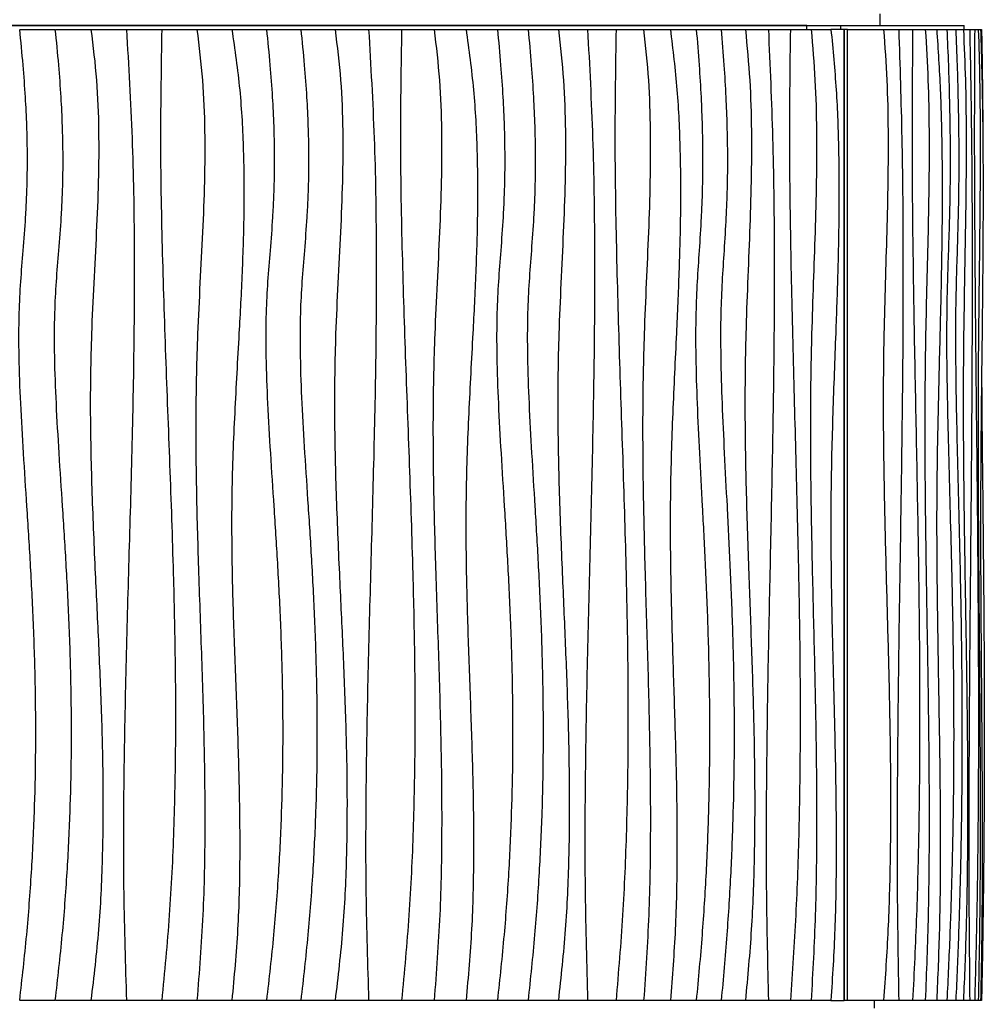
# Model space of a CAD drawing. Header units: millimetres. Extents: x 5 to 415, y 5 to 292.
# Tile 38 of 79: x 180 to 205, y 193 to 218. Entities that reach past the tile are written whole.
import ezdxf

# ---------------------------------------------------------------- set-up
doc = ezdxf.new("R2010")
doc.units = ezdxf.units.MM

msp = doc.modelspace()

# ---------------------------------------------------------------- linework, layer by layer
at = {"color": 7, "linetype": 'Continuous', "lineweight": 25}
for p, q in [((202.034, 217.906), (202.034, 218.206)), ((168.028, 217.906), (200.158, 217.906)), ((200.158, 217.906), (168.028, 217.906)), ((179.987, 217.806), (180.883, 217.806)), ((180.896, 217.806), (181.804, 217.806)), ((181.814, 217.806), (182.714, 217.806)), ((182.72, 217.806), (183.62, 217.806)), ((183.622, 217.806), (184.522, 217.806)), ((184.522, 217.806), (185.417, 217.806)), ((185.417, 217.806), (186.305, 217.806)), ((186.305, 217.806), (187.185, 217.806)), ((187.185, 217.806), (188.063, 217.806)), ((188.063, 217.806), (188.922, 217.806)), ((188.922, 217.806), (189.768, 217.806)), ((189.768, 217.806), (190.601, 217.806)), ((190.601, 217.806), (191.42, 217.806)), ((191.42, 217.806), (192.223, 217.806)), ((192.223, 217.806), (193.009, 217.806)), ((193.009, 217.806), (193.785, 217.806)), ((193.785, 217.806), (194.534, 217.806)), ((194.534, 217.806), (195.263, 217.806)), ((195.263, 217.806), (195.971, 217.806)), ((195.971, 217.806), (196.657, 217.806)), ((196.657, 217.806), (197.32, 217.806)), ((197.32, 217.806), (197.96, 217.806)), ((197.96, 217.806), (198.58, 217.806)), ((198.58, 217.806), (199.169, 217.806)), ((199.169, 217.806), (199.731, 217.806)), ((199.731, 217.806), (200.265, 217.806)), ((200.158, 217.806), (200.158, 217.906)), ((200.158, 217.906), (201.02, 217.906)), ((200.265, 217.806), (200.772, 217.806)), ((201.112, 217.806), (200.772, 217.806)), ((201.02, 217.906), (201.02, 217.806)), ((201.02, 217.906), (204.186, 217.906)), ((201.112, 192.906), (201.112, 217.806)), ((201.117, 217.706), (201.112, 217.706)), ((201.199, 217.806), (201.117, 217.806)), ((201.117, 192.906), (201.117, 217.806)), ((201.199, 192.906), (201.199, 217.806)), ((201.199, 217.806), (202.122, 217.806)), ((202.122, 217.806), (202.509, 217.806)), ((202.509, 217.806), (202.866, 217.806)), ((202.866, 217.806), (203.191, 217.806)), ((203.191, 217.806), (203.484, 217.806)), ((203.484, 217.806), (203.744, 217.806)), ((203.744, 217.806), (203.972, 217.806)), ((203.972, 217.806), (204.168, 217.806)), ((204.168, 217.806), (204.329, 217.806)), ((204.186, 217.806), (204.186, 217.906)), ((204.329, 217.806), (204.456, 217.806)), ((204.456, 217.806), (204.549, 217.806)), ((204.549, 217.806), (204.608, 217.806)), ((204.608, 217.806), (204.633, 217.806)), ((180.883, 192.906), (179.987, 192.906)), ((181.804, 192.906), (180.896, 192.906)), ((182.714, 192.906), (181.814, 192.906)), ((183.62, 192.906), (182.72, 192.906)), ((184.522, 192.906), (183.622, 192.906)), ((185.417, 192.906), (184.522, 192.906)), ((186.305, 192.906), (185.417, 192.906)), ((187.185, 192.906), (186.305, 192.906)), ((188.063, 192.906), (187.185, 192.906)), ((188.922, 192.906), (188.063, 192.906)), ((189.768, 192.906), (188.922, 192.906)), ((190.601, 192.906), (189.768, 192.906)), ((191.42, 192.906), (190.601, 192.906)), ((192.223, 192.906), (191.42, 192.906)), ((193.009, 192.906), (192.223, 192.906)), ((193.785, 192.906), (193.009, 192.906)), ((194.534, 192.906), (193.785, 192.906)), ((195.263, 192.906), (194.534, 192.906)), ((195.971, 192.906), (195.263, 192.906)), ((196.657, 192.906), (195.971, 192.906)), ((197.32, 192.906), (196.657, 192.906)), ((197.96, 192.906), (197.32, 192.906)), ((198.58, 192.906), (197.96, 192.906)), ((199.169, 192.906), (198.58, 192.906)), ((199.731, 192.906), (199.169, 192.906)), ((200.265, 192.906), (199.731, 192.906)), ((200.772, 192.906), (200.265, 192.906)), ((200.772, 192.906), (201.112, 192.906)), ((201.117, 192.906), (201.112, 192.906)), ((201.199, 192.906), (201.117, 192.906)), ((202.122, 192.906), (201.199, 192.906)), ((201.892, 192.706), (201.892, 192.906)), ((202.509, 192.906), (202.122, 192.906)), ((202.866, 192.906), (202.509, 192.906)), ((203.191, 192.906), (202.866, 192.906)), ((203.484, 192.906), (203.191, 192.906)), ((203.744, 192.906), (203.484, 192.906)), ((203.972, 192.906), (203.744, 192.906)), ((204.168, 192.906), (203.972, 192.906)), ((204.329, 192.906), (204.168, 192.906)), ((204.456, 192.906), (204.329, 192.906)), ((204.549, 192.906), (204.456, 192.906)), ((204.608, 192.906), (204.549, 192.906)), ((204.633, 192.906), (204.608, 192.906))]:
    msp.add_line(p, q, dxfattribs=at)
for points, knots in [([(179.97, 217.806), (180.001, 217.502), (180.059, 216.924), (180.118, 216.098), (180.154, 215.354), (180.169, 214.681), (180.167, 214.071), (180.15, 213.514), (180.117, 212.874), (180.062, 212.154), (179.994, 211.339), (179.947, 210.432), (179.948, 209.39), (179.993, 208.189), (180.068, 206.91), (180.158, 205.547), (180.25, 204.094), (180.328, 202.545), (180.379, 200.895), (180.387, 199.275), (180.352, 197.694), (180.277, 196.164), (180.156, 194.558), (180.033, 193.466), (179.97, 192.906)], [0, 0, 0, 0, 0.036778, 0.069835, 0.099581, 0.126417, 0.150745, 0.172959, 0.193444, 0.227761, 0.259817, 0.291855, 0.336982, 0.385073, 0.436374, 0.49109, 0.549404, 0.611509, 0.677614, 0.747959, 0.806385, 0.867753, 0.93223, 1, 1, 1, 1]), ([(180.883, 217.806), (180.914, 217.502), (180.972, 216.924), (181.032, 216.098), (181.068, 215.354), (181.083, 214.681), (181.081, 214.071), (181.064, 213.514), (181.031, 212.874), (180.976, 212.154), (180.907, 211.339), (180.86, 210.432), (180.861, 209.39), (180.906, 208.189), (180.981, 206.91), (181.072, 205.547), (181.164, 204.094), (181.243, 202.545), (181.294, 200.895), (181.302, 199.275), (181.267, 197.694), (181.191, 196.164), (181.07, 194.558), (180.947, 193.466), (180.883, 192.906)], [0, 0, 0, 0, 0.036778, 0.069835, 0.099581, 0.126417, 0.150745, 0.172959, 0.193444, 0.227761, 0.259817, 0.291855, 0.336982, 0.385073, 0.436374, 0.49109, 0.549404, 0.611509, 0.677614, 0.747959, 0.806385, 0.867753, 0.93223, 1, 1, 1, 1]), ([(181.804, 217.806), (181.858, 217.373), (181.965, 216.51), (182.01, 215.207), (181.999, 213.905), (181.945, 212.604), (181.876, 211.303), (181.801, 209.753), (181.776, 207.952), (181.824, 205.902), (181.909, 203.927), (182.001, 202.024), (182.078, 200.197), (182.12, 198.37), (182.105, 196.545), (182.02, 194.72), (181.876, 193.511), (181.804, 192.906)], [0, 0, 0, 0, 0.0524314, 0.1046165, 0.1567784, 0.2090007, 0.2612785, 0.3135711, 0.3957307, 0.477948, 0.5602295, 0.6336943, 0.7070915, 0.7803746, 0.8535463, 0.9266898, 1, 1, 1, 1]), ([(182.714, 217.806), (182.769, 216.877), (182.879, 215.02), (182.922, 212.23), (182.907, 209.442), (182.845, 206.653), (182.765, 203.881), (182.688, 201.125), (182.638, 198.385), (182.629, 195.645), (182.686, 193.819), (182.714, 192.906)], [0, 0, 0, 0, 0.112064, 0.224016, 0.335965, 0.447949, 0.559964, 0.669984, 0.779986, 0.889975, 1, 1, 1, 1]), ([(183.62, 217.806), (183.604, 216.876), (183.571, 215.016), (183.623, 212.225), (183.714, 209.433), (183.823, 206.641), (183.914, 204.049), (183.967, 201.657), (183.977, 199.466), (183.933, 197.276), (183.829, 195.087), (183.69, 193.633), (183.62, 192.906)], [0, 0, 0, 0, 0.111934, 0.223961, 0.336079, 0.44823, 0.560338, 0.648348, 0.736281, 0.824152, 0.912022, 1, 1, 1, 1]), ([(184.522, 217.806), (184.575, 217.373), (184.68, 216.51), (184.727, 215.207), (184.719, 213.906), (184.668, 212.605), (184.599, 211.304), (184.521, 209.755), (184.481, 207.957), (184.502, 205.91), (184.563, 203.815), (184.641, 201.672), (184.709, 199.48), (184.733, 197.288), (184.695, 195.094), (184.579, 193.636), (184.522, 192.906)], [0, 0, 0, 0, 0.052421, 0.104622, 0.156803, 0.209041, 0.261328, 0.313621, 0.395738, 0.477846, 0.559985, 0.648008, 0.736005, 0.823955, 0.9119, 1, 1, 1, 1]), ([(185.417, 217.806), (185.491, 217.29), (185.64, 216.26), (185.722, 214.7), (185.732, 213.139), (185.683, 211.576), (185.592, 209.851), (185.482, 207.963), (185.401, 205.912), (185.414, 203.935), (185.474, 202.034), (185.547, 200.207), (185.608, 198.382), (185.627, 196.556), (185.586, 194.728), (185.473, 193.514), (185.417, 192.906)], [0, 0, 0, 0, 0.062695, 0.125195, 0.187748, 0.250452, 0.313296, 0.39568, 0.477991, 0.560181, 0.633534, 0.70686, 0.780132, 0.853345, 0.92657, 1, 1, 1, 1]), ([(186.305, 217.806), (186.336, 217.502), (186.394, 216.924), (186.454, 216.098), (186.491, 215.354), (186.506, 214.681), (186.503, 214.071), (186.487, 213.514), (186.454, 212.874), (186.398, 212.154), (186.329, 211.339), (186.282, 210.432), (186.283, 209.39), (186.328, 208.189), (186.403, 206.91), (186.495, 205.547), (186.587, 204.094), (186.666, 202.545), (186.717, 200.895), (186.725, 199.275), (186.69, 197.694), (186.615, 196.164), (186.493, 194.558), (186.369, 193.466), (186.305, 192.906)], [0, 0, 0, 0, 0.036778, 0.069835, 0.099581, 0.126417, 0.150745, 0.172959, 0.193444, 0.227761, 0.259817, 0.291855, 0.336982, 0.385073, 0.436374, 0.49109, 0.549404, 0.611509, 0.677614, 0.747959, 0.806385, 0.867753, 0.93223, 1, 1, 1, 1]), ([(187.185, 217.806), (187.215, 217.502), (187.274, 216.924), (187.333, 216.098), (187.37, 215.354), (187.384, 214.681), (187.382, 214.071), (187.366, 213.514), (187.333, 212.874), (187.277, 212.154), (187.208, 211.339), (187.161, 210.432), (187.162, 209.39), (187.207, 208.189), (187.282, 206.91), (187.373, 205.547), (187.465, 204.094), (187.544, 202.545), (187.595, 200.895), (187.603, 199.275), (187.568, 197.694), (187.493, 196.164), (187.372, 194.558), (187.248, 193.466), (187.185, 192.906)], [0, 0, 0, 0, 0.036778, 0.069835, 0.099581, 0.126417, 0.150745, 0.172959, 0.193444, 0.227761, 0.259817, 0.291855, 0.336982, 0.385073, 0.436374, 0.49109, 0.549404, 0.611509, 0.677614, 0.747959, 0.806385, 0.867753, 0.93223, 1, 1, 1, 1]), ([(188.063, 217.806), (188.116, 217.373), (188.222, 216.51), (188.267, 215.207), (188.255, 213.905), (188.202, 212.604), (188.134, 211.303), (188.059, 209.753), (188.035, 207.952), (188.082, 205.902), (188.166, 203.927), (188.258, 202.024), (188.333, 200.197), (188.376, 198.37), (188.36, 196.545), (188.277, 194.72), (188.134, 193.511), (188.063, 192.906)], [0, 0, 0, 0, 0.052431, 0.104616, 0.156778, 0.209001, 0.261279, 0.313571, 0.395731, 0.477948, 0.56023, 0.633694, 0.707091, 0.780375, 0.853546, 0.92669, 1, 1, 1, 1]), ([(188.922, 217.806), (188.976, 216.877), (189.083, 215.02), (189.126, 212.23), (189.11, 209.442), (189.05, 206.653), (188.972, 203.881), (188.896, 201.125), (188.847, 198.385), (188.838, 195.645), (188.894, 193.819), (188.922, 192.906)], [0, 0, 0, 0, 0.112064, 0.224016, 0.335965, 0.447949, 0.559964, 0.669984, 0.779986, 0.889975, 1, 1, 1, 1]), ([(189.768, 217.806), (189.752, 216.876), (189.72, 215.016), (189.771, 212.225), (189.859, 209.433), (189.965, 206.641), (190.053, 204.049), (190.104, 201.657), (190.114, 199.466), (190.072, 197.276), (189.971, 195.087), (189.836, 193.633), (189.768, 192.906)], [0, 0, 0, 0, 0.111934, 0.223961, 0.336079, 0.44823, 0.560338, 0.648348, 0.736281, 0.824152, 0.912022, 1, 1, 1, 1]), ([(190.601, 217.806), (190.652, 217.373), (190.754, 216.51), (190.799, 215.207), (190.791, 213.906), (190.742, 212.605), (190.676, 211.304), (190.6, 209.755), (190.562, 207.957), (190.583, 205.91), (190.641, 203.815), (190.716, 201.672), (190.781, 199.48), (190.804, 197.288), (190.767, 195.094), (190.657, 193.636), (190.601, 192.906)], [0, 0, 0, 0, 0.052421, 0.104622, 0.156803, 0.209041, 0.261328, 0.313621, 0.395738, 0.477846, 0.559985, 0.648008, 0.736005, 0.823955, 0.9119, 1, 1, 1, 1]), ([(191.42, 217.806), (191.491, 217.29), (191.631, 216.26), (191.71, 214.7), (191.72, 213.139), (191.673, 211.576), (191.587, 209.851), (191.481, 207.963), (191.405, 205.912), (191.417, 203.935), (191.474, 202.034), (191.543, 200.207), (191.602, 198.382), (191.619, 196.556), (191.581, 194.728), (191.474, 193.514), (191.42, 192.906)], [0, 0, 0, 0, 0.062695, 0.125195, 0.187748, 0.250452, 0.313296, 0.39568, 0.477991, 0.560181, 0.633534, 0.70686, 0.780132, 0.853345, 0.92657, 1, 1, 1, 1]), ([(192.223, 217.806), (192.252, 217.502), (192.307, 216.924), (192.363, 216.098), (192.398, 215.354), (192.412, 214.681), (192.41, 214.071), (192.394, 213.514), (192.363, 212.874), (192.31, 212.154), (192.245, 211.339), (192.201, 210.432), (192.202, 209.39), (192.244, 208.189), (192.315, 206.91), (192.401, 205.547), (192.488, 204.094), (192.563, 202.545), (192.611, 200.895), (192.618, 199.275), (192.585, 197.694), (192.514, 196.164), (192.4, 194.558), (192.283, 193.466), (192.223, 192.906)], [0, 0, 0, 0, 0.0367776, 0.0698355, 0.0995807, 0.1264174, 0.1507455, 0.1729586, 0.1934435, 0.2277612, 0.2598169, 0.2918548, 0.3369819, 0.3850726, 0.4363743, 0.4910896, 0.5494043, 0.611509, 0.6776136, 0.7479588, 0.8063853, 0.8677528, 0.9322295, 1, 1, 1, 1]), ([(193.009, 217.806), (193.038, 217.502), (193.092, 216.924), (193.148, 216.098), (193.181, 215.354), (193.195, 214.681), (193.193, 214.071), (193.178, 213.514), (193.147, 212.874), (193.095, 212.154), (193.031, 211.339), (192.987, 210.432), (192.988, 209.39), (193.03, 208.189), (193.1, 206.91), (193.185, 205.547), (193.271, 204.094), (193.344, 202.545), (193.391, 200.895), (193.399, 199.275), (193.366, 197.694), (193.296, 196.164), (193.183, 194.558), (193.068, 193.466), (193.009, 192.906)], [0, 0, 0, 0, 0.0367776, 0.0698355, 0.0995807, 0.1264174, 0.1507455, 0.1729586, 0.1934435, 0.2277612, 0.2598169, 0.2918548, 0.3369819, 0.3850726, 0.4363743, 0.4910896, 0.5494043, 0.611509, 0.6776136, 0.7479588, 0.8063853, 0.8677528, 0.9322295, 1, 1, 1, 1]), ([(193.785, 217.806), (193.834, 217.373), (193.932, 216.51), (193.973, 215.207), (193.962, 213.905), (193.913, 212.604), (193.85, 211.303), (193.781, 209.753), (193.759, 207.952), (193.802, 205.902), (193.88, 203.927), (193.965, 202.024), (194.034, 200.197), (194.073, 198.37), (194.059, 196.545), (193.982, 194.72), (193.851, 193.511), (193.785, 192.906)], [0, 0, 0, 0, 0.052431, 0.104616, 0.156778, 0.209001, 0.261279, 0.313571, 0.395731, 0.477948, 0.56023, 0.633694, 0.707091, 0.780375, 0.853546, 0.92669, 1, 1, 1, 1]), ([(194.534, 217.806), (194.583, 216.877), (194.681, 215.02), (194.72, 212.23), (194.706, 209.442), (194.651, 206.653), (194.58, 203.881), (194.51, 201.125), (194.466, 198.385), (194.458, 195.645), (194.509, 193.819), (194.534, 192.906)], [0, 0, 0, 0, 0.1120636, 0.2240162, 0.3359651, 0.4479495, 0.5599643, 0.6699835, 0.779986, 0.8899749, 1, 1, 1, 1]), ([(195.263, 217.806), (195.249, 216.876), (195.22, 215.016), (195.266, 212.225), (195.345, 209.433), (195.441, 206.641), (195.52, 204.049), (195.566, 201.657), (195.575, 199.466), (195.537, 197.276), (195.446, 195.087), (195.324, 193.633), (195.263, 192.906)], [0, 0, 0, 0, 0.111934, 0.223961, 0.336079, 0.44823, 0.560338, 0.648348, 0.736281, 0.824152, 0.912022, 1, 1, 1, 1]), ([(195.971, 217.806), (196.017, 217.373), (196.107, 216.51), (196.147, 215.207), (196.14, 213.906), (196.096, 212.605), (196.038, 211.304), (195.97, 209.755), (195.937, 207.957), (195.955, 205.91), (196.006, 203.815), (196.073, 201.672), (196.131, 199.48), (196.152, 197.288), (196.119, 195.094), (196.021, 193.636), (195.971, 192.906)], [0, 0, 0, 0, 0.052421, 0.104622, 0.156803, 0.209041, 0.261328, 0.313621, 0.395738, 0.477846, 0.559985, 0.648008, 0.736005, 0.823955, 0.9119, 1, 1, 1, 1]), ([(196.657, 217.806), (196.719, 217.29), (196.843, 216.26), (196.913, 214.7), (196.921, 213.139), (196.88, 211.576), (196.804, 209.851), (196.711, 207.963), (196.644, 205.912), (196.655, 203.935), (196.705, 202.034), (196.766, 200.207), (196.817, 198.382), (196.833, 196.556), (196.799, 194.728), (196.704, 193.514), (196.657, 192.906)], [0, 0, 0, 0, 0.062695, 0.125195, 0.187748, 0.250452, 0.313296, 0.39568, 0.477991, 0.560181, 0.633534, 0.70686, 0.780132, 0.853345, 0.92657, 1, 1, 1, 1]), ([(197.32, 217.806), (197.346, 217.502), (197.394, 216.924), (197.443, 216.098), (197.472, 215.354), (197.485, 214.681), (197.483, 214.071), (197.469, 213.514), (197.442, 212.874), (197.396, 212.154), (197.34, 211.339), (197.301, 210.432), (197.302, 209.39), (197.339, 208.189), (197.401, 206.91), (197.475, 205.547), (197.551, 204.094), (197.616, 202.545), (197.658, 200.895), (197.664, 199.275), (197.635, 197.694), (197.574, 196.164), (197.474, 194.558), (197.372, 193.466), (197.32, 192.906)], [0, 0, 0, 0, 0.0367776, 0.0698355, 0.0995807, 0.1264174, 0.1507455, 0.1729586, 0.1934435, 0.2277612, 0.2598169, 0.2918548, 0.3369819, 0.3850726, 0.4363743, 0.4910896, 0.5494043, 0.611509, 0.6776136, 0.7479588, 0.8063853, 0.8677528, 0.9322295, 1, 1, 1, 1]), ([(197.96, 217.806), (197.984, 217.502), (198.031, 216.924), (198.079, 216.098), (198.107, 215.354), (198.119, 214.681), (198.118, 214.071), (198.104, 213.514), (198.078, 212.874), (198.034, 212.154), (197.979, 211.339), (197.941, 210.432), (197.942, 209.39), (197.978, 208.189), (198.038, 206.91), (198.11, 205.547), (198.184, 204.094), (198.247, 202.545), (198.288, 200.895), (198.294, 199.275), (198.266, 197.694), (198.206, 196.164), (198.109, 194.558), (198.01, 193.466), (197.96, 192.906)], [0, 0, 0, 0, 0.0367776, 0.0698355, 0.0995807, 0.1264174, 0.1507455, 0.1729586, 0.1934435, 0.2277612, 0.2598169, 0.2918548, 0.3369819, 0.3850726, 0.4363743, 0.4910896, 0.5494043, 0.611509, 0.6776136, 0.7479588, 0.8063853, 0.8677528, 0.9322295, 1, 1, 1, 1]), ([(198.58, 217.806), (198.622, 217.373), (198.704, 216.51), (198.739, 215.207), (198.73, 213.905), (198.689, 212.604), (198.635, 211.303), (198.577, 209.753), (198.558, 207.952), (198.595, 205.902), (198.661, 203.927), (198.732, 202.024), (198.791, 200.197), (198.824, 198.37), (198.812, 196.545), (198.746, 194.72), (198.636, 193.511), (198.58, 192.906)], [0, 0, 0, 0, 0.0524314, 0.1046165, 0.1567784, 0.2090007, 0.2612785, 0.3135711, 0.3957307, 0.477948, 0.5602295, 0.6336943, 0.7070915, 0.7803746, 0.8535463, 0.9266898, 1, 1, 1, 1]), ([(199.169, 217.806), (199.209, 216.877), (199.291, 215.02), (199.324, 212.23), (199.312, 209.442), (199.266, 206.653), (199.207, 203.881), (199.149, 201.125), (199.112, 198.385), (199.105, 195.645), (199.147, 193.819), (199.169, 192.906)], [0, 0, 0, 0, 0.1120636, 0.2240162, 0.3359651, 0.4479495, 0.5599643, 0.6699835, 0.779986, 0.8899749, 1, 1, 1, 1]), ([(199.731, 217.806), (199.719, 216.876), (199.695, 215.016), (199.733, 212.225), (199.798, 209.433), (199.876, 206.641), (199.941, 204.049), (199.98, 201.657), (199.987, 199.466), (199.955, 197.276), (199.881, 195.087), (199.781, 193.633), (199.731, 192.906)], [0, 0, 0, 0, 0.111934, 0.223961, 0.336079, 0.44823, 0.560338, 0.648348, 0.736281, 0.824152, 0.912022, 1, 1, 1, 1]), ([(200.265, 217.806), (200.302, 217.373), (200.375, 216.51), (200.408, 215.207), (200.402, 213.906), (200.366, 212.605), (200.319, 211.304), (200.265, 209.755), (200.237, 207.957), (200.252, 205.91), (200.294, 203.815), (200.348, 201.672), (200.395, 199.48), (200.411, 197.288), (200.385, 195.094), (200.305, 193.636), (200.265, 192.906)], [0, 0, 0, 0, 0.0524213, 0.1046218, 0.1568031, 0.2090407, 0.2613279, 0.3136209, 0.395738, 0.4778461, 0.5599849, 0.6480076, 0.7360054, 0.8239551, 0.9119005, 1, 1, 1, 1]), ([(200.772, 217.806), (200.822, 217.29), (200.92, 216.26), (200.975, 214.7), (200.982, 213.139), (200.949, 211.576), (200.889, 209.851), (200.815, 207.963), (200.762, 205.912), (200.77, 203.935), (200.81, 202.034), (200.858, 200.207), (200.899, 198.382), (200.912, 196.556), (200.885, 194.728), (200.81, 193.514), (200.772, 192.906)], [0, 0, 0, 0, 0.062695, 0.125195, 0.187748, 0.250452, 0.313296, 0.39568, 0.477991, 0.560181, 0.633534, 0.70686, 0.780132, 0.853345, 0.92657, 1, 1, 1, 1]), ([(202.122, 217.806), (202.153, 217.373), (202.215, 216.51), (202.241, 215.207), (202.234, 213.905), (202.203, 212.604), (202.163, 211.303), (202.119, 209.753), (202.105, 207.952), (202.133, 205.902), (202.182, 203.927), (202.236, 202.024), (202.28, 200.197), (202.304, 198.37), (202.295, 196.545), (202.246, 194.72), (202.163, 193.511), (202.122, 192.906)], [0, 0, 0, 0, 0.0524314, 0.1046165, 0.1567784, 0.2090007, 0.2612785, 0.3135711, 0.3957307, 0.477948, 0.5602295, 0.6336943, 0.7070915, 0.7803746, 0.8535463, 0.9266898, 1, 1, 1, 1]), ([(202.509, 217.806), (202.539, 216.877), (202.599, 215.02), (202.623, 212.23), (202.615, 209.442), (202.581, 206.653), (202.537, 203.881), (202.495, 201.125), (202.468, 198.385), (202.463, 195.645), (202.494, 193.819), (202.509, 192.906)], [0, 0, 0, 0, 0.112064, 0.224016, 0.335965, 0.447949, 0.559964, 0.669984, 0.779986, 0.889975, 1, 1, 1, 1]), ([(202.866, 217.806), (202.858, 216.876), (202.841, 215.016), (202.867, 212.225), (202.914, 209.433), (202.97, 206.641), (203.017, 204.049), (203.044, 201.657), (203.049, 199.466), (203.027, 197.276), (202.973, 195.087), (202.902, 193.633), (202.866, 192.906)], [0, 0, 0, 0, 0.111934, 0.223961, 0.336079, 0.44823, 0.560338, 0.648348, 0.736281, 0.824152, 0.912022, 1, 1, 1, 1]), ([(203.191, 217.806), (203.217, 217.373), (203.268, 216.51), (203.29, 215.207), (203.286, 213.906), (203.261, 212.605), (203.228, 211.304), (203.191, 209.755), (203.172, 207.957), (203.182, 205.91), (203.211, 203.815), (203.248, 201.672), (203.281, 199.48), (203.293, 197.288), (203.274, 195.094), (203.219, 193.636), (203.191, 192.906)], [0, 0, 0, 0, 0.052421, 0.104622, 0.156803, 0.209041, 0.261328, 0.313621, 0.395738, 0.477846, 0.559985, 0.648008, 0.736005, 0.823955, 0.9119, 1, 1, 1, 1]), ([(203.484, 217.806), (203.517, 217.29), (203.584, 216.26), (203.621, 214.7), (203.626, 213.139), (203.603, 211.576), (203.563, 209.851), (203.513, 207.963), (203.477, 205.912), (203.483, 203.935), (203.51, 202.034), (203.542, 200.207), (203.57, 198.382), (203.578, 196.556), (203.56, 194.728), (203.509, 193.514), (203.484, 192.906)], [0, 0, 0, 0, 0.062695, 0.125195, 0.187748, 0.250452, 0.313296, 0.39568, 0.477991, 0.560181, 0.633534, 0.70686, 0.780132, 0.853345, 0.92657, 1, 1, 1, 1]), ([(203.744, 217.806), (203.757, 217.502), (203.782, 216.924), (203.807, 216.098), (203.822, 215.354), (203.828, 214.681), (203.827, 214.071), (203.82, 213.514), (203.806, 212.874), (203.783, 212.154), (203.754, 211.339), (203.735, 210.432), (203.735, 209.39), (203.754, 208.189), (203.785, 206.91), (203.823, 205.547), (203.862, 204.094), (203.895, 202.545), (203.916, 200.895), (203.92, 199.275), (203.905, 197.694), (203.873, 196.164), (203.823, 194.558), (203.771, 193.466), (203.744, 192.906)], [0, 0, 0, 0, 0.0367776, 0.0698355, 0.0995807, 0.1264174, 0.1507455, 0.1729586, 0.1934435, 0.2277612, 0.2598169, 0.2918548, 0.3369819, 0.3850726, 0.4363743, 0.4910896, 0.5494043, 0.611509, 0.6776136, 0.7479588, 0.8063853, 0.8677528, 0.9322295, 1, 1, 1, 1]), ([(203.972, 217.806), (203.984, 217.502), (204.006, 216.924), (204.029, 216.098), (204.043, 215.354), (204.049, 214.681), (204.048, 214.071), (204.042, 213.514), (204.029, 212.874), (204.008, 212.154), (203.981, 211.339), (203.963, 210.432), (203.964, 209.39), (203.981, 208.189), (204.01, 206.91), (204.045, 205.547), (204.08, 204.094), (204.11, 202.545), (204.13, 200.895), (204.133, 199.275), (204.12, 197.694), (204.091, 196.164), (204.044, 194.558), (203.997, 193.466), (203.972, 192.906)], [0, 0, 0, 0, 0.0367776, 0.0698355, 0.0995807, 0.1264174, 0.1507455, 0.1729586, 0.1934435, 0.2277612, 0.2598169, 0.2918548, 0.3369819, 0.3850726, 0.4363743, 0.4910896, 0.5494043, 0.611509, 0.6776136, 0.7479588, 0.8063853, 0.8677528, 0.9322295, 1, 1, 1, 1]), ([(204.168, 217.806), (204.187, 217.373), (204.224, 216.51), (204.24, 215.207), (204.236, 213.905), (204.217, 212.604), (204.193, 211.303), (204.167, 209.753), (204.158, 207.952), (204.175, 205.902), (204.204, 203.927), (204.237, 202.024), (204.263, 200.197), (204.278, 198.37), (204.272, 196.545), (204.243, 194.72), (204.193, 193.511), (204.168, 192.906)], [0, 0, 0, 0, 0.0524314, 0.1046165, 0.1567784, 0.2090007, 0.2612785, 0.3135711, 0.3957307, 0.477948, 0.5602295, 0.6336943, 0.7070915, 0.7803746, 0.8535463, 0.9266898, 1, 1, 1, 1]), ([(204.329, 217.806), (204.346, 216.877), (204.38, 215.02), (204.394, 212.23), (204.389, 209.442), (204.37, 206.653), (204.345, 203.881), (204.321, 201.125), (204.305, 198.385), (204.302, 195.645), (204.32, 193.819), (204.329, 192.906)], [0, 0, 0, 0, 0.1120636, 0.2240162, 0.3359651, 0.4479495, 0.5599643, 0.6699835, 0.779986, 0.8899749, 1, 1, 1, 1]), ([(204.456, 217.806), (204.451, 216.876), (204.442, 215.016), (204.457, 212.225), (204.481, 209.433), (204.512, 206.641), (204.536, 204.049), (204.551, 201.657), (204.554, 199.466), (204.542, 197.276), (204.513, 195.087), (204.475, 193.633), (204.456, 192.906)], [0, 0, 0, 0, 0.111934, 0.223961, 0.336079, 0.44823, 0.560338, 0.648348, 0.736281, 0.824152, 0.912022, 1, 1, 1, 1]), ([(204.549, 217.806), (204.562, 217.373), (204.587, 216.51), (204.598, 215.207), (204.596, 213.906), (204.584, 212.605), (204.568, 211.304), (204.549, 209.755), (204.539, 207.957), (204.544, 205.91), (204.559, 203.815), (204.577, 201.672), (204.594, 199.48), (204.599, 197.288), (204.59, 195.094), (204.563, 193.636), (204.549, 192.906)], [0, 0, 0, 0, 0.052421, 0.104622, 0.156803, 0.209041, 0.261328, 0.313621, 0.395738, 0.477846, 0.559985, 0.648008, 0.736005, 0.823955, 0.9119, 1, 1, 1, 1]), ([(204.608, 217.806), (204.623, 217.29), (204.653, 216.26), (204.67, 214.7), (204.672, 213.139), (204.662, 211.576), (204.644, 209.851), (204.621, 207.963), (204.605, 205.912), (204.607, 203.935), (204.62, 202.034), (204.634, 200.207), (204.647, 198.382), (204.651, 196.556), (204.642, 194.728), (204.62, 193.514), (204.608, 192.906)], [0, 0, 0, 0, 0.062695, 0.125195, 0.187748, 0.250452, 0.313296, 0.39568, 0.477991, 0.560181, 0.633534, 0.70686, 0.780132, 0.853345, 0.92657, 1, 1, 1, 1]), ([(204.633, 217.806), (204.638, 217.502), (204.648, 216.924), (204.658, 216.098), (204.664, 215.423), (204.665, 215.023), (204.665, 214.869)], [0, 0, 0, 0, 0.311585, 0.591656, 0.843662, 1, 1, 1, 1]), ([(204.633, 208.944), (204.635, 208.701), (204.638, 208.032), (204.65, 206.91), (204.665, 205.547), (204.68, 204.094), (204.693, 202.545), (204.702, 200.895), (204.703, 199.275), (204.697, 197.694), (204.685, 196.164), (204.664, 194.558), (204.644, 193.466), (204.633, 192.906)], [0, 0, 0, 0, 0.04531, 0.124957, 0.209904, 0.300439, 0.396858, 0.499487, 0.6087, 0.699408, 0.794683, 0.894785, 1, 1, 1, 1])]:
    msp.add_open_spline(points, degree=3, knots=knots, dxfattribs=at)

doc.saveas('drawing.dxf')
